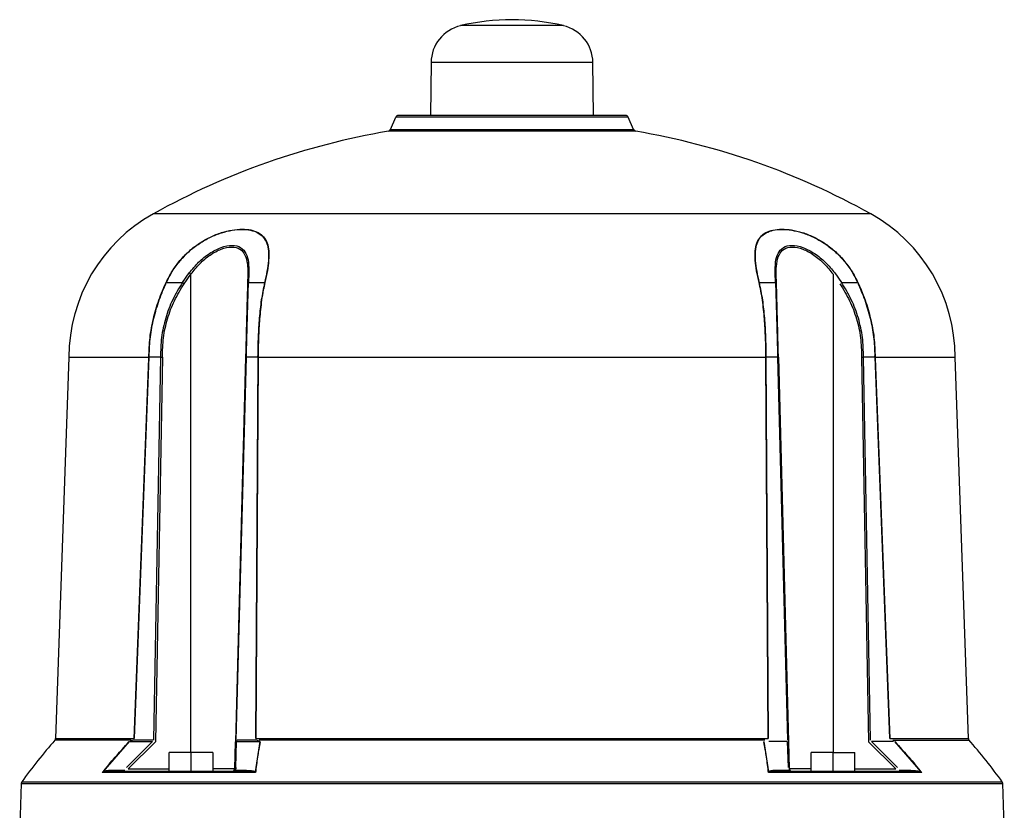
# Model space of a CAD drawing. Header units: millimetres. Extents: x 346 to 1849, y -14 to 1262.
# Tile 8 of 56: x 436 to 616, y 742 to 887. Entities that reach past the tile are written whole.
import ezdxf

# ---------------------------------------------------------------- set-up
doc = ezdxf.new("R2010")
doc.units = ezdxf.units.MM

msp = doc.modelspace()

# ---------------------------------------------------------------- linework, layer by layer
at = {"color": 8, "linetype": 'Continuous', "lineweight": 25}
for p, q in [((535.54, 885.56), (516.73, 885.56)), ((540.93, 878.8), (511.34, 878.8)), ((591.71, 851.16), (460.56, 851.16)), ((467.45, 752.65), (467.45, 840.11)), ((584.83, 840.11), (584.83, 752.65)), ((456.51, 754.88), (442.58, 754.88)), ((442.7, 755.2), (457.09, 755.2)), ((595.18, 755.2), (609.57, 755.2)), ((455.96, 749.64), (463.45, 749.64)), ((475.46, 749.64), (471.45, 749.64)), ((580.82, 749.64), (576.81, 749.64)), ((588.83, 749.64), (596.31, 749.64)), ((436.5, 747.27), (615.77, 747.27)), ((436.41, 746.99), (615.86, 746.99))]:
    msp.add_line(p, q, dxfattribs=at)
at = {"color": 7, "linetype": 'Continuous', "lineweight": 25}
for p, q in [((511.34, 878.8), (511.25, 869.15)), ((541.02, 869.15), (540.93, 878.8)), ((503.91, 866.54), (504.88, 868.85)), ((547.39, 868.85), (504.88, 868.85)), ((548.37, 866.54), (547.39, 868.85)), ((548.74, 866.24), (503.53, 866.24)), ((503.91, 866.54), (548.37, 866.54)), ((465.88, 838.57), (467.14, 840.34)), ((466.2, 838.36), (467.45, 840.11)), ((477.83, 840.11), (477.78, 838.36)), ((478.02, 840.34), (477.96, 838.57)), ((574.31, 838.57), (574.25, 840.34)), ((574.49, 838.36), (574.44, 840.11)), ((585.13, 840.34), (586.39, 838.57)), ((462.94, 838.57), (465.88, 838.57)), ((477.96, 838.57), (480.9, 838.57)), ((571.37, 838.57), (574.31, 838.57)), ((586.39, 838.57), (589.33, 838.57)), ((445.14, 824.93), (442.7, 755.2)), ((445.14, 824.93), (459.75, 824.93)), ((457.09, 755.2), (459.74, 824.68)), ((457.15, 755.19), (459.81, 824.92)), ((459.74, 824.68), (459.81, 825.18)), ((461.89, 824.92), (459.81, 824.92)), ((461.89, 824.92), (460.61, 754.89)), ((462.24, 824.93), (460.96, 754.58)), ((477.43, 824.93), (475.59, 754.58)), ((475.74, 754.89), (477.58, 824.92)), ((479.66, 824.92), (477.58, 824.92)), ((479.66, 824.92), (479.22, 755.19)), ((479.72, 824.68), (479.29, 755.2)), ((479.66, 825.18), (479.72, 824.68)), ((479.72, 824.93), (572.55, 824.93)), ((572.55, 824.68), (572.62, 825.18)), ((572.98, 755.2), (572.55, 824.68)), ((574.7, 824.92), (572.61, 824.92)), ((573.05, 755.19), (572.61, 824.92)), ((574.7, 824.92), (576.53, 754.89)), ((574.84, 824.93), (576.68, 754.58)), ((590.03, 824.93), (591.31, 754.58)), ((591.66, 754.89), (590.39, 824.92)), ((592.47, 824.92), (590.39, 824.92)), ((592.46, 825.18), (592.53, 824.68)), ((592.47, 824.92), (595.12, 755.19)), ((592.52, 824.93), (607.14, 824.93)), ((592.53, 824.68), (595.18, 755.2)), ((609.57, 755.2), (607.14, 824.93)), ((451.41, 749.12), (456.18, 754.62)), ((460.4, 754.62), (455.67, 749.9)), ((460.96, 754.58), (455.96, 749.64)), ((456.18, 754.62), (460.4, 754.62)), ((456.99, 754.91), (456.5, 754.74)), ((460.48, 754.91), (456.99, 754.91)), ((475.46, 749.64), (475.59, 754.58)), ((475.67, 749.9), (475.8, 754.62)), ((475.74, 754.63), (475.8, 754.62)), ((475.8, 754.62), (480.02, 754.62)), ((479.37, 754.91), (475.88, 754.91)), ((480.02, 754.62), (479.18, 749.12)), ((479.29, 755.2), (572.98, 755.2)), ((479.81, 754.74), (479.37, 754.91)), ((572.34, 754.88), (479.93, 754.88)), ((573.09, 749.12), (572.25, 754.62)), ((576.47, 754.62), (573.07, 754.62)), ((576.47, 754.62), (576.61, 749.9)), ((576.68, 754.58), (576.81, 749.64)), ((596.31, 749.64), (591.31, 754.58)), ((596.6, 749.9), (591.87, 754.62)), ((595.87, 754.62), (591.87, 754.62)), ((595.76, 754.88), (609.7, 754.88)), ((596.09, 754.62), (600.87, 749.12)), ((467.45, 752.65), (463.45, 752.65)), ((463.45, 749.15), (463.45, 752.65)), ((471.45, 752.65), (467.45, 752.65)), ((467.45, 752.65), (467.45, 749.15)), ((471.45, 752.65), (471.45, 749.15)), ((584.82, 752.65), (580.82, 752.65)), ((580.82, 749.15), (580.82, 752.65)), ((584.82, 752.65), (588.82, 752.65)), ((584.82, 749.15), (584.82, 752.65)), ((588.82, 749.15), (588.82, 752.65)), ((588.83, 752.65), (588.82, 752.65)), ((588.83, 751.15), (588.83, 752.65)), ((588.83, 749.15), (588.83, 752.65)), ((588.83, 752.65), (588.83, 752.65)), ((588.83, 751.15), (588.83, 752.65)), ((588.83, 752.65), (588.83, 752.65)), ((588.83, 751.15), (588.83, 751.15)), ((479.25, 748.95), (451.21, 748.95)), ((455.33, 749.37), (453.23, 749.37)), ((467.45, 749.15), (463.45, 749.15)), ((477.6, 749.37), (475.5, 749.37)), ((601.07, 748.95), (573.03, 748.95)), ((576.78, 749.37), (574.67, 749.37)), ((588.82, 749.15), (584.82, 749.15)), ((599.05, 749.37), (596.94, 749.37)), ((436.41, 746.99), (436.14, 739.15)), ((616.14, 739.15), (615.86, 746.99))]:
    msp.add_line(p, q, dxfattribs=at)
for centre, radius, start, end in [((526.14, 845.65), 41, 76.7406, 103.2594), ((518.34, 878.74), 7, 103.2594, 179.5), ((533.93, 878.74), 7, 0.5, 76.7406), ((505.34, 868.65), 0.5, 90, 157), ((546.93, 868.65), 0.5, 23, 90), ((526.14, 733.15), 135, 99.6398, 119.0598), ((503.45, 866.74), 0.5, 279.6398, 337), ((548.83, 866.74), 0.5, 203, 260.3602), ((526.14, 733.15), 135, 60.9402, 80.3602), ((475.14, 824.93), 30, 119.0598, 180), ((577.14, 824.93), 30, 0, 60.9402), ((457.64, 827.31), 16.12, 52.5289, 53.8983), ((478.11, 840.07), 0.285, 108.6143, 172.109), ((574.16, 840.07), 0.285, 7.891, 71.3857), ((462.84, 838.03), 0.551, 79.0113, 83.7516), ((457.42, 825.29), 15.75, 56.1246, 57.5042), ((478.04, 838.32), 0.261, 106.6464, 170.6775), ((481, 837.97), 0.613, 93.9126, 99.4125), ((571.27, 837.97), 0.613, 80.5875, 86.0874), ((574.23, 838.32), 0.261, 9.3225, 73.3536), ((589.44, 838.03), 0.551, 96.2484, 100.9887), ((517.64, 688.81), 100, 138.6427, 144.2252), ((442.2, 755.21), 0.5, 330.5235, 358.4365), ((475.24, 754.92), 0.638, 331.9019, 359.3285), ((610.07, 755.21), 0.5, 178.7258, 210.5322), ((534.64, 688.81), 100, 35.7748, 41.4241), ((452.9, 749.49), 0.344, 274.7035, 339.5525), ((474.96, 749.65), 0.5, 270, 358.5), ((477.28, 749.49), 0.344, 274.7035, 339.5525), ((574.99, 749.49), 0.344, 200.4475, 265.2965), ((577.31, 749.65), 0.5, 181.5, 270), ((599.37, 749.49), 0.344, 200.4475, 265.2965), ((436.91, 746.98), 0.5, 144.2252, 178), ((615.36, 746.98), 0.5, 2, 35.7748)]:
    msp.add_arc(centre, radius, start, end, dxfattribs=at)
for points, knots in [([(546.93, 869.15), (546.86, 869.15), (546.72, 869.15), (545.76, 869.15), (544.63, 869.15), (543.2, 869.15), (540.94, 869.15), (537.62, 869.15), (533.89, 869.15), (530.02, 869.15), (526.14, 869.15), (522.26, 869.15), (519.05, 869.15), (516.56, 869.15), (514.11, 869.15), (511.33, 869.15), (508.63, 869.15), (506.71, 869.15), (505.55, 869.15), (505.41, 869.15), (505.34, 869.15)], [0, 0, 0, 0, 0.058248, 0.119986, 0.152183, 0.184373, 0.250041, 0.31571, 0.380014, 0.441752, 0.5, 0.558248, 0.619986, 0.652183, 0.684373, 0.750041, 0.81571, 0.880014, 0.941752, 1, 1, 1, 1]), ([(462.9, 838.58), (463.26, 839.3), (463.97, 840.71), (465.42, 842.65), (467.08, 844.36), (468.98, 845.82), (471, 846.96), (473.05, 847.76), (475.02, 848.23), (476.83, 848.39), (478.43, 848.24), (479.76, 847.78), (480.77, 846.98), (481.42, 845.85), (481.72, 844.39), (481.69, 842.67), (481.44, 840.72), (481.12, 839.31), (480.96, 838.58)], [0, 0, 0, 0, 0.064505, 0.124912, 0.188843, 0.249433, 0.311897, 0.374447, 0.436909, 0.499622, 0.56197, 0.624559, 0.686739, 0.749331, 0.81019, 0.874403, 0.935129, 1, 1, 1, 1]), ([(462.94, 838.57), (463.29, 839.27), (464, 840.67), (465.42, 842.59), (467.08, 844.32), (468.97, 845.78), (470.99, 846.92), (473.03, 847.73), (474.99, 848.19), (476.79, 848.35), (478.39, 848.2), (479.71, 847.74), (480.72, 846.94), (481.37, 845.8), (481.66, 844.34), (481.64, 842.61), (481.38, 840.68), (481.06, 839.27), (480.9, 838.57)], [0, 0, 0, 0, 0.0624659, 0.1249112, 0.1872242, 0.2494273, 0.3118916, 0.3744407, 0.4369039, 0.4996182, 0.5619684, 0.6245582, 0.6867377, 0.7493301, 0.8118326, 0.8744012, 0.9372003, 1, 1, 1, 1]), ([(571.31, 838.58), (571.15, 839.3), (570.83, 840.71), (570.58, 842.65), (570.55, 844.36), (570.85, 845.82), (571.48, 846.96), (572.49, 847.76), (573.82, 848.23), (575.42, 848.39), (577.23, 848.24), (579.19, 847.78), (581.24, 846.98), (583.25, 845.85), (585.16, 844.39), (586.83, 842.67), (588.29, 840.72), (589.01, 839.31), (589.38, 838.58)], [0, 0, 0, 0, 0.064505, 0.124912, 0.188843, 0.249433, 0.311897, 0.374447, 0.436909, 0.499622, 0.56197, 0.624559, 0.686739, 0.749331, 0.81019, 0.874403, 0.935129, 1, 1, 1, 1]), ([(571.37, 838.57), (571.21, 839.27), (570.9, 840.67), (570.64, 842.59), (570.61, 844.32), (570.89, 845.78), (571.53, 846.92), (572.54, 847.73), (573.86, 848.19), (575.45, 848.35), (577.25, 848.2), (579.2, 847.74), (581.24, 846.94), (583.26, 845.8), (585.16, 844.34), (586.84, 842.61), (588.27, 840.68), (588.98, 839.27), (589.33, 838.57)], [0, 0, 0, 0, 0.062466, 0.124911, 0.187224, 0.249427, 0.311892, 0.374441, 0.436904, 0.499618, 0.561968, 0.624558, 0.686738, 0.74933, 0.811833, 0.874401, 0.9372, 1, 1, 1, 1]), ([(467.14, 840.34), (467.69, 841.01), (468.79, 842.34), (470.8, 843.96), (472.97, 845.09), (475.04, 845.51), (476.64, 845.09), (477.59, 843.95), (478.02, 842.34), (478.02, 841), (478.02, 840.34)], [0, 0, 0, 0, 0.125343, 0.250403, 0.375598, 0.500385, 0.625087, 0.750031, 0.875145, 1, 1, 1, 1]), ([(467.45, 840.11), (467.97, 840.77), (469.01, 842.08), (470.93, 843.69), (472.99, 844.8), (474.96, 845.21), (476.48, 844.8), (477.4, 843.68), (477.82, 842.08), (477.83, 840.77), (477.83, 840.11)], [0, 0, 0, 0, 0.126935, 0.252545, 0.377099, 0.500373, 0.623569, 0.747887, 0.873556, 1, 1, 1, 1]), ([(574.25, 840.34), (574.25, 841.01), (574.25, 842.34), (574.68, 843.96), (575.64, 845.09), (577.24, 845.51), (579.31, 845.09), (581.48, 843.95), (583.49, 842.34), (584.59, 841), (585.13, 840.34)], [0, 0, 0, 0, 0.125343, 0.250403, 0.375598, 0.500385, 0.625087, 0.750031, 0.875145, 1, 1, 1, 1]), ([(574.44, 840.11), (574.45, 840.77), (574.45, 842.08), (574.87, 843.69), (575.8, 844.8), (577.32, 845.21), (579.29, 844.8), (581.35, 843.68), (583.26, 842.08), (584.3, 840.77), (584.83, 840.11)], [0, 0, 0, 0, 0.126935, 0.252545, 0.377099, 0.500373, 0.623569, 0.747887, 0.873556, 1, 1, 1, 1]), ([(459.75, 824.93), (459.79, 826.12), (459.87, 828.48), (460.42, 831.39), (461.02, 833.67), (461.58, 835.38), (462.21, 837.03), (462.68, 838.08), (462.9, 838.58)], [0, 0, 0, 0, 0.250055, 0.499962, 0.624932, 0.749984, 0.883691, 1, 1, 1, 1]), ([(459.81, 825.18), (459.86, 826.34), (459.96, 828.66), (460.61, 832.08), (461.59, 835.42), (462.49, 837.52), (462.94, 838.57)], [0, 0, 0, 0, 0.249821, 0.499773, 0.749789, 1, 1, 1, 1]), ([(465.88, 838.57), (465.25, 837.54), (464, 835.48), (462.75, 832.08), (461.95, 828.54), (461.91, 826.13), (461.89, 824.92)], [0, 0, 0, 0, 0.250009, 0.500016, 0.750045, 1, 1, 1, 1]), ([(462.24, 824.93), (462.26, 826.11), (462.31, 828.49), (463.09, 831.97), (464.33, 835.32), (465.57, 837.34), (466.2, 838.36)], [0, 0, 0, 0, 0.250149, 0.500064, 0.748432, 1, 1, 1, 1]), ([(477.78, 838.36), (477.76, 837.34), (477.7, 835.32), (477.61, 831.97), (477.52, 828.49), (477.46, 826.11), (477.43, 824.93)], [0, 0, 0, 0, 0.251588, 0.499936, 0.749851, 1, 1, 1, 1]), ([(477.58, 824.92), (477.61, 826.13), (477.67, 828.54), (477.77, 832.08), (477.87, 835.48), (477.93, 837.54), (477.96, 838.57)], [0, 0, 0, 0, 0.2499553, 0.4999838, 0.7499907, 1, 1, 1, 1]), ([(480.9, 838.57), (480.69, 837.52), (480.26, 835.42), (479.91, 832.08), (479.7, 828.66), (479.67, 826.34), (479.66, 825.18)], [0, 0, 0, 0, 0.250211, 0.500227, 0.750179, 1, 1, 1, 1]), ([(480.96, 838.58), (480.86, 838.13), (480.63, 837.07), (480.36, 835.43), (480.15, 833.67), (479.93, 831.39), (479.76, 828.48), (479.74, 826.12), (479.72, 824.93)], [0, 0, 0, 0, 0.106458, 0.250014, 0.375066, 0.500037, 0.749945, 1, 1, 1, 1]), ([(572.55, 824.93), (572.54, 826.12), (572.51, 828.48), (572.34, 831.39), (572.13, 833.67), (571.92, 835.38), (571.65, 837.03), (571.42, 838.08), (571.31, 838.58)], [0, 0, 0, 0, 0.250055, 0.499962, 0.624932, 0.749984, 0.883691, 1, 1, 1, 1]), ([(572.62, 825.18), (572.6, 826.34), (572.57, 828.66), (572.36, 832.08), (572.02, 835.42), (571.58, 837.52), (571.37, 838.57)], [0, 0, 0, 0, 0.249821, 0.499773, 0.749789, 1, 1, 1, 1]), ([(574.31, 838.57), (574.34, 837.54), (574.4, 835.48), (574.5, 832.08), (574.6, 828.54), (574.66, 826.13), (574.7, 824.92)], [0, 0, 0, 0, 0.2500093, 0.5000162, 0.7500447, 1, 1, 1, 1]), ([(574.84, 824.93), (574.81, 826.11), (574.75, 828.49), (574.66, 831.97), (574.57, 835.32), (574.52, 837.34), (574.49, 838.36)], [0, 0, 0, 0, 0.250149, 0.500064, 0.748432, 1, 1, 1, 1]), ([(586.08, 838.36), (586.7, 837.34), (587.94, 835.32), (589.18, 831.97), (589.97, 828.49), (590.01, 826.11), (590.03, 824.93)], [0, 0, 0, 0, 0.251588, 0.499936, 0.749851, 1, 1, 1, 1]), ([(590.39, 824.92), (590.36, 826.13), (590.32, 828.54), (589.53, 832.08), (588.27, 835.48), (587.02, 837.54), (586.39, 838.57)], [0, 0, 0, 0, 0.2499553, 0.4999838, 0.7499907, 1, 1, 1, 1]), ([(589.33, 838.57), (589.78, 837.52), (590.68, 835.42), (591.66, 832.08), (592.32, 828.66), (592.41, 826.34), (592.46, 825.18)], [0, 0, 0, 0, 0.250211, 0.500227, 0.750179, 1, 1, 1, 1]), ([(589.38, 838.58), (589.58, 838.13), (590.05, 837.07), (590.68, 835.43), (591.25, 833.67), (591.85, 831.39), (592.4, 828.48), (592.48, 826.12), (592.52, 824.93)], [0, 0, 0, 0, 0.106458, 0.250014, 0.375066, 0.500037, 0.749945, 1, 1, 1, 1]), ([(459.81, 824.92), (459.8, 824.92), (459.8, 824.92), (459.8, 824.91), (459.78, 824.9), (459.76, 824.82), (459.75, 824.74), (459.74, 824.68)], [0, 0, 0, 0, 0.020873, 0.044189, 0.104009, 0.294911, 1, 1, 1, 1]), ([(459.75, 824.93), (459.75, 824.93), (459.75, 824.93), (459.76, 824.94), (459.77, 824.96), (459.79, 825.04), (459.8, 825.12), (459.81, 825.18)], [0, 0, 0, 0, 0.022885, 0.047591, 0.10864, 0.298924, 1, 1, 1, 1]), ([(461.89, 824.92), (461.91, 824.92), (461.96, 824.92), (462.05, 824.92), (462.14, 824.92), (462.21, 824.92), (462.24, 824.93)], [0, 0, 0, 0, 0.247582, 0.500005, 0.752426, 1, 1, 1, 1]), ([(477.43, 824.93), (477.43, 824.92), (477.44, 824.92), (477.47, 824.92), (477.51, 824.92), (477.56, 824.92), (477.58, 824.92)], [0, 0, 0, 0, 0.247574, 0.499995, 0.752418, 1, 1, 1, 1]), ([(479.72, 824.93), (479.72, 824.93), (479.72, 824.93), (479.71, 824.94), (479.7, 824.96), (479.67, 825.04), (479.66, 825.12), (479.66, 825.18)], [0, 0, 0, 0, 0.022896, 0.047612, 0.10867, 0.298954, 1, 1, 1, 1]), ([(479.72, 824.68), (479.71, 824.74), (479.7, 824.82), (479.68, 824.9), (479.67, 824.91), (479.66, 824.92), (479.66, 824.92), (479.66, 824.92)], [0, 0, 0, 0, 0.705089, 0.895991, 0.955811, 0.979127, 1, 1, 1, 1]), ([(572.55, 824.93), (572.55, 824.93), (572.55, 824.93), (572.56, 824.94), (572.58, 824.96), (572.6, 825.04), (572.61, 825.12), (572.62, 825.18)], [0, 0, 0, 0, 0.022885, 0.047591, 0.10864, 0.298924, 1, 1, 1, 1]), ([(572.61, 824.92), (572.61, 824.92), (572.61, 824.92), (572.6, 824.91), (572.59, 824.9), (572.57, 824.82), (572.56, 824.74), (572.55, 824.68)], [0, 0, 0, 0, 0.020873, 0.044189, 0.104009, 0.294911, 1, 1, 1, 1]), ([(574.7, 824.92), (574.72, 824.92), (574.76, 824.92), (574.81, 824.92), (574.84, 824.92), (574.84, 824.92), (574.84, 824.93)], [0, 0, 0, 0, 0.247582, 0.500005, 0.752426, 1, 1, 1, 1]), ([(590.03, 824.93), (590.06, 824.92), (590.13, 824.92), (590.22, 824.92), (590.31, 824.92), (590.36, 824.92), (590.39, 824.92)], [0, 0, 0, 0, 0.2475741, 0.4999949, 0.7524183, 1, 1, 1, 1]), ([(592.52, 824.93), (592.52, 824.93), (592.52, 824.93), (592.51, 824.94), (592.5, 824.96), (592.48, 825.04), (592.47, 825.12), (592.46, 825.18)], [0, 0, 0, 0, 0.022896, 0.047612, 0.10867, 0.298954, 1, 1, 1, 1]), ([(592.53, 824.68), (592.52, 824.74), (592.51, 824.82), (592.49, 824.9), (592.48, 824.91), (592.47, 824.92), (592.47, 824.92), (592.47, 824.92)], [0, 0, 0, 0, 0.705089, 0.895991, 0.955811, 0.979127, 1, 1, 1, 1]), ([(451.21, 748.95), (452, 749.91), (452.8, 750.86), (453.61, 751.8), (453.61, 751.8), (453.62, 751.81), (453.65, 751.84), (453.75, 751.96), (454.15, 752.42), (454.94, 753.32), (455.67, 754.12), (456.09, 754.58)], [0, 0, 0, 0, 0.499981, 0.500013, 0.500291, 0.501085, 0.504126, 0.51602, 0.563047, 0.749989, 1, 1, 1, 1]), ([(456.18, 754.62), (456.2, 754.63), (456.24, 754.65), (456.35, 754.7), (456.43, 754.72), (456.5, 754.74)], [0, 0, 0, 0, 0.141712, 0.352418, 1, 1, 1, 1]), ([(480.08, 754.58), (480, 754.12), (479.86, 753.32), (479.71, 752.42), (479.63, 751.96), (479.62, 751.84), (479.61, 751.81), (479.61, 751.8), (479.61, 751.8), (479.61, 751.8), (479.47, 750.86), (479.36, 749.91), (479.25, 748.95)], [0, 0, 0, 0, 0.250014, 0.436968, 0.483993, 0.495884, 0.498924, 0.499717, 0.499932, 0.499994, 0.500026, 1, 1, 1, 1]), ([(479.81, 754.74), (479.86, 754.72), (479.93, 754.7), (480.01, 754.65), (480.02, 754.63), (480.02, 754.62)], [0, 0, 0, 0, 0.647582, 0.858288, 1, 1, 1, 1]), ([(573.03, 748.95), (572.91, 749.91), (572.8, 750.86), (572.66, 751.8), (572.66, 751.8), (572.66, 751.81), (572.66, 751.84), (572.64, 751.96), (572.57, 752.42), (572.42, 753.32), (572.27, 754.12), (572.19, 754.58)], [0, 0, 0, 0, 0.499981, 0.500013, 0.500291, 0.501085, 0.504126, 0.51602, 0.563047, 0.749989, 1, 1, 1, 1]), ([(596.18, 754.58), (596.6, 754.12), (597.33, 753.32), (598.12, 752.42), (598.53, 751.96), (598.63, 751.84), (598.65, 751.81), (598.66, 751.8), (598.66, 751.8), (598.66, 751.8), (599.47, 750.86), (600.27, 749.91), (601.07, 748.95)], [0, 0, 0, 0, 0.250014, 0.436968, 0.483993, 0.495884, 0.498924, 0.499717, 0.499932, 0.499994, 0.500026, 1, 1, 1, 1]), ([(452.93, 749.15), (452.61, 749.15), (452.12, 749.16), (451.58, 749.06), (451.39, 749.02)], [0, 0, 0, 0, 0.645463, 1, 1, 1, 1]), ([(453.23, 749.37), (452.94, 749.37), (452.5, 749.36), (451.9, 749.29), (451.57, 749.18), (451.41, 749.12)], [0, 0, 0, 0, 0.499748, 0.749797, 1, 1, 1, 1]), ([(477.31, 749.15), (474.96, 749.15), (470.23, 749.15), (463.83, 749.15), (457.94, 749.15), (454.6, 749.15), (452.93, 749.15)], [0, 0, 0, 0, 0.249392, 0.5, 0.750608, 1, 1, 1, 1]), ([(475.67, 749.9), (475.66, 749.82), (475.65, 749.69), (475.58, 749.51), (475.52, 749.42), (475.5, 749.37)], [0, 0, 0, 0, 0.4999092, 0.7497162, 1, 1, 1, 1]), ([(479.07, 749.02), (478.87, 749.06), (478.31, 749.16), (477.7, 749.15), (477.31, 749.15)], [0, 0, 0, 0, 0.354537, 1, 1, 1, 1]), ([(477.6, 749.37), (477.89, 749.37), (478.31, 749.36), (478.86, 749.29), (479.08, 749.18), (479.18, 749.12)], [0, 0, 0, 0, 0.499537, 0.74934, 1, 1, 1, 1]), ([(574.67, 749.37), (574.38, 749.37), (573.96, 749.36), (573.41, 749.29), (573.2, 749.18), (573.09, 749.12)], [0, 0, 0, 0, 0.499748, 0.749797, 1, 1, 1, 1]), ([(574.96, 749.15), (574.57, 749.15), (573.96, 749.16), (573.4, 749.06), (573.2, 749.02)], [0, 0, 0, 0, 0.645463, 1, 1, 1, 1]), ([(599.34, 749.15), (597.67, 749.15), (594.33, 749.15), (588.44, 749.15), (582.04, 749.15), (577.32, 749.15), (574.96, 749.15)], [0, 0, 0, 0, 0.249392, 0.5, 0.750608, 1, 1, 1, 1]), ([(599.05, 749.37), (599.34, 749.37), (599.77, 749.36), (600.38, 749.29), (600.7, 749.18), (600.87, 749.12)], [0, 0, 0, 0, 0.499537, 0.74934, 1, 1, 1, 1]), ([(600.88, 749.02), (600.69, 749.06), (600.15, 749.16), (599.66, 749.15), (599.34, 749.15)], [0, 0, 0, 0, 0.354537, 1, 1, 1, 1])]:
    msp.add_open_spline(points, degree=3, knots=knots, dxfattribs=at)

doc.saveas('drawing.dxf')
